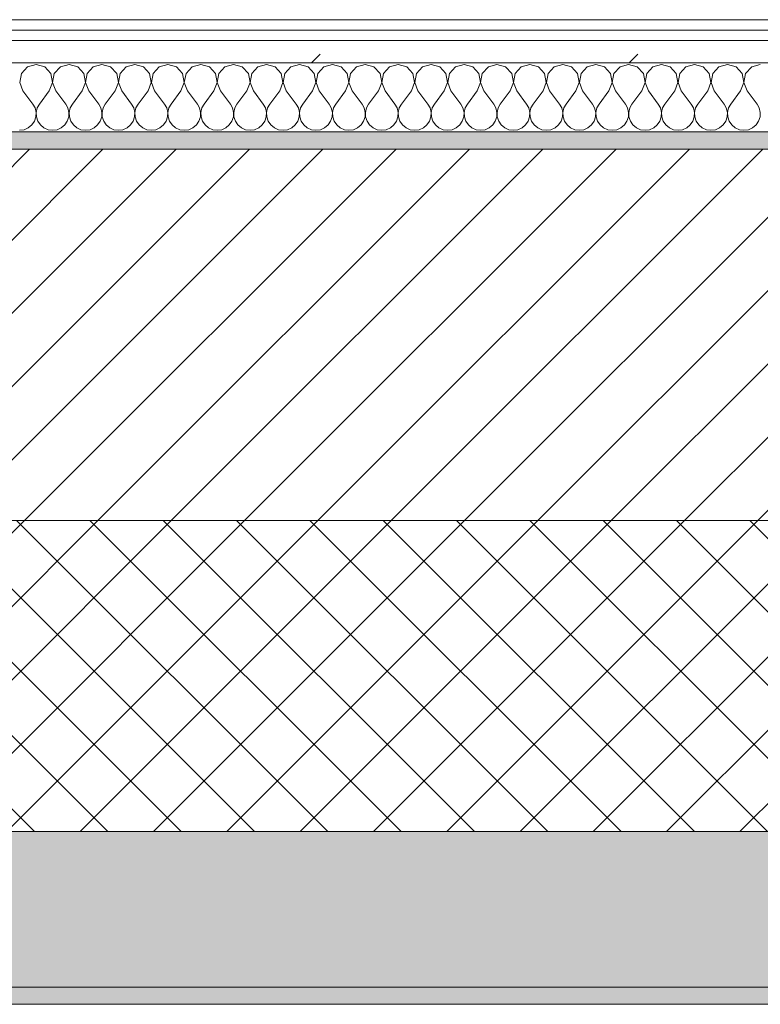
# Model space of a CAD drawing. Header units: millimetres. Extents: x -30280 to 19093, y -18706 to 4378.
# Tile 58 of 206: x -15295 to -14867, y -1699 to -1129. Entities that reach past the tile are written whole.
import ezdxf

# ---------------------------------------------------------------- set-up
doc = ezdxf.new("R2010")
doc.units = ezdxf.units.MM
doc.header["$MEASUREMENT"] = 0
doc.linetypes.add('Wipeout_Contour', pattern=[1000, 0, -1000])
doc.layers.add('12_FAÇ_Façana', color=7, linetype='Continuous')
doc.layers.add('Nuevo_08_E_Envans secs', color=7, linetype='Continuous')
for name, color, linetype, lineweight, true_color in [('12_FAÇ_Façana_Pluma_Nº__102', 7, 'Continuous', 5, 0xcccccc), ('12_FAÇ_Façana_Pluma_Nº__174', 7, 'Continuous', 13, 0xe4ad2c), ('12_FAÇ_Façana_Pluma_Nº__176', 7, 'Continuous', 15, 0x93a0c6), ('Nuevo_08_E_Envans secs_Pluma_Nº__102', 7, 'Continuous', 5, 0xcccccc), ('Nuevo_08_E_Envans secs_Pluma_Nº__171', 171, 'Continuous', 13, 0xaaaaff), ('Nuevo_08_E_Envans secs_Pluma_Nº__177', 7, 'Continuous', 15, 0xf7e046)]:
    doc.layers.add(name, color=color, linetype=linetype, lineweight=lineweight, true_color=true_color)
for name, color, linetype, lineweight in [('12_FAÇ_Façana_Pluma_Nº__2', 8, 'Continuous', 5), ('12_FAÇ_Façana_Pluma_Nº__7', 7, 'Continuous', 5), ('Nuevo_08_E_Envans secs_Pluma_Nº__1', 7, 'Continuous', 5)]:
    doc.layers.add(name, color=color, linetype=linetype, lineweight=lineweight)
pattern_1 = [(45, (0, 0), (-183.8478, 183.8478), [195, -65]), (45, (7e-14, 183.85), (-183.8478, 183.8478), [195, -65])]

# ---------------------------------------------------------------- blocks, each defined once
blk = doc.blocks.new('Muro_12_1', base_point=(-16936.43, -1193.98))
at = {"layer": '12_FAÇ_Façana_Pluma_Nº__102', "linetype": 'Continuous', "lineweight": 0, "true_color": 0xe5e5e5}
for points in [[(-16936.43, -1688.98), (-14135.93, -1688.98), (-14135.93, -1598.98), (-16936.43, -1598.98)], [(-16936.43, -1698.98), (-14135.93, -1698.98), (-14135.93, -1688.98), (-16936.43, -1688.98)]]:
    blk.add_hatch(color=254, dxfattribs=at).paths.add_polyline_path(points)
at = {"layer": '12_FAÇ_Façana_Pluma_Nº__174', "linetype": 'Continuous', "lineweight": 13, "true_color": 0xe4ad2c}
h = blk.add_hatch(dxfattribs=at)
h.set_pattern_fill('SATE_Aislamiento_0001', color=42, style=0, pattern_type=2)
h.set_pattern_definition([(45, (0, 0), (-21.213203, 21.213203), []), (135, (0, 0), (21.213203, 21.213203), [])])
h.paths.add_polyline_path([(-16936.43, -1598.98), (-14135.93, -1598.98), (-14135.93, -1418.98), (-16936.43, -1418.98)])
at = {"layer": '12_FAÇ_Façana_Pluma_Nº__176', "linetype": 'Continuous', "lineweight": 0, "true_color": 0x495063}
blk.add_hatch(color=251, dxfattribs=at).paths.add_polyline_path([(-14135.93, -1193.98), (-16936.43, -1193.98), (-16936.43, -1203.98), (-14135.93, -1203.98)])
at = {"layer": '12_FAÇ_Façana_Pluma_Nº__2', "linetype": 'Continuous', "lineweight": 5}
h = blk.add_hatch(dxfattribs=at)
h.set_pattern_fill('Ceramic_0001', color=8, style=0, pattern_type=2)
h.set_pattern_definition([(45, (0, 0), (-21.213203, 21.213203), [])])
h.paths.add_polyline_path([(-16936.43, -1418.98), (-14135.93, -1418.98), (-14135.93, -1203.98), (-16936.43, -1203.98)])
at = {"layer": '12_FAÇ_Façana_Pluma_Nº__7', "color": 7, "linetype": 'Continuous', "lineweight": 5}
for p, q in [((-14135.93, -1203.98), (-16936.43, -1203.98)), ((-16936.43, -1418.98), (-14135.93, -1418.98)), ((-16936.43, -1598.98), (-14135.93, -1598.98)), ((-16936.43, -1688.98), (-14135.93, -1688.98))]:
    blk.add_line(p, q, dxfattribs=at)
at = {"layer": '12_FAÇ_Façana_Pluma_Nº__7', "color": 7, "linetype": 'Continuous', "lineweight": 5, "flags": 128}
for points in [[(-14135.93, -1193.98), (-16936.43, -1193.98)], [(-16936.43, -1698.98), (-14135.93, -1698.98)]]:
    blk.add_lwpolyline(points, dxfattribs=at)
blk = doc.blocks.new('*X445')
at = {"layer": 'Nuevo_08_E_Envans secs_Pluma_Nº__102', "color": 254, "linetype": 'Continuous', "lineweight": 5, "true_color": 0xcccccc}
for p, q in [((-15290.72, -1156.35), (-15294.23, -1160.19)), ((-15285.71, -1154.93), (-15290.72, -1156.35)), ((-15280.71, -1156.35), (-15285.71, -1154.93)), ((-15277.2, -1160.19), (-15280.71, -1156.35)), ((-15271.67, -1156.35), (-15275.19, -1160.19)), ((-15266.67, -1154.93), (-15271.67, -1156.35)), ((-15261.66, -1156.35), (-15266.67, -1154.93)), ((-15258.15, -1160.19), (-15261.66, -1156.35)), ((-15252.63, -1156.35), (-15256.14, -1160.19)), ((-15247.62, -1154.93), (-15252.63, -1156.35)), ((-15242.61, -1156.35), (-15247.62, -1154.93)), ((-15239.1, -1160.19), (-15242.61, -1156.35)), ((-15233.58, -1156.35), (-15237.09, -1160.19)), ((-15228.57, -1154.93), (-15233.58, -1156.35)), ((-15223.56, -1156.35), (-15228.57, -1154.93)), ((-15220.05, -1160.19), (-15223.56, -1156.35)), ((-15214.53, -1156.35), (-15218.04, -1160.19)), ((-15209.52, -1154.93), (-15214.53, -1156.35)), ((-15204.52, -1156.35), (-15209.52, -1154.93)), ((-15201.01, -1160.19), (-15204.52, -1156.35)), ((-15195.48, -1156.35), (-15198.99, -1160.19)), ((-15190.48, -1154.93), (-15195.48, -1156.35)), ((-15185.47, -1156.35), (-15190.48, -1154.93)), ((-15181.96, -1160.19), (-15185.47, -1156.35)), ((-15176.44, -1156.35), (-15179.95, -1160.19)), ((-15171.43, -1154.93), (-15176.44, -1156.35)), ((-15166.42, -1156.35), (-15171.43, -1154.93)), ((-15162.91, -1160.19), (-15166.42, -1156.35)), ((-15157.39, -1156.35), (-15160.9, -1160.19)), ((-15152.38, -1154.93), (-15157.39, -1156.35)), ((-15147.37, -1156.35), (-15152.38, -1154.93)), ((-15143.86, -1160.19), (-15147.37, -1156.35)), ((-15138.34, -1156.35), (-15141.85, -1160.19)), ((-15133.33, -1154.93), (-15138.34, -1156.35)), ((-15128.33, -1156.35), (-15133.33, -1154.93)), ((-15124.81, -1160.19), (-15128.33, -1156.35)), ((-15119.29, -1156.35), (-15122.8, -1160.19)), ((-15114.29, -1154.93), (-15119.29, -1156.35)), ((-15109.28, -1156.35), (-15114.29, -1154.93)), ((-15105.77, -1160.19), (-15109.28, -1156.35)), ((-15100.25, -1156.35), (-15103.76, -1160.19)), ((-15095.24, -1154.93), (-15100.25, -1156.35)), ((-15090.23, -1156.35), (-15095.24, -1154.93)), ((-15086.72, -1160.19), (-15090.23, -1156.35)), ((-15081.2, -1156.35), (-15084.71, -1160.19)), ((-15076.19, -1154.93), (-15081.2, -1156.35)), ((-15071.18, -1156.35), (-15076.19, -1154.93)), ((-15067.67, -1160.19), (-15071.18, -1156.35)), ((-15062.15, -1156.35), (-15065.66, -1160.19)), ((-15057.14, -1154.93), (-15062.15, -1156.35)), ((-15052.14, -1156.35), (-15057.14, -1154.93)), ((-15048.62, -1160.19), (-15052.14, -1156.35)), ((-15043.1, -1156.35), (-15046.61, -1160.19)), ((-15038.1, -1154.93), (-15043.1, -1156.35)), ((-15033.09, -1156.35), (-15038.1, -1154.93)), ((-15029.58, -1160.19), (-15033.09, -1156.35)), ((-15024.05, -1156.35), (-15027.57, -1160.19)), ((-15019.05, -1154.93), (-15024.05, -1156.35)), ((-15014.04, -1156.35), (-15019.05, -1154.93)), ((-15010.53, -1160.19), (-15014.04, -1156.35)), ((-15005.01, -1156.35), (-15008.52, -1160.19)), ((-15000, -1154.93), (-15005.01, -1156.35)), ((-14994.99, -1156.35), (-15000, -1154.93)), ((-14991.48, -1160.19), (-14994.99, -1156.35)), ((-14985.96, -1156.35), (-14989.47, -1160.19)), ((-14980.95, -1154.93), (-14985.96, -1156.35)), ((-14975.95, -1156.35), (-14980.95, -1154.93)), ((-14972.43, -1160.19), (-14975.95, -1156.35)), ((-14966.91, -1156.35), (-14970.42, -1160.19)), ((-14961.9, -1154.93), (-14966.91, -1156.35)), ((-14956.9, -1156.35), (-14961.9, -1154.93)), ((-14953.39, -1160.19), (-14956.9, -1156.35)), ((-14947.86, -1156.35), (-14951.38, -1160.19)), ((-14942.86, -1154.93), (-14947.86, -1156.35)), ((-14937.85, -1156.35), (-14942.86, -1154.93)), ((-14934.34, -1160.19), (-14937.85, -1156.35)), ((-14928.82, -1156.35), (-14932.33, -1160.19)), ((-14923.81, -1154.93), (-14928.82, -1156.35)), ((-14918.8, -1156.35), (-14923.81, -1154.93)), ((-14915.29, -1160.19), (-14918.8, -1156.35)), ((-14909.77, -1156.35), (-14913.28, -1160.19)), ((-14904.76, -1154.93), (-14909.77, -1156.35)), ((-14899.75, -1156.35), (-14904.76, -1154.93)), ((-14896.24, -1160.19), (-14899.75, -1156.35)), ((-14890.72, -1156.35), (-14894.23, -1160.19)), ((-14885.71, -1154.93), (-14890.72, -1156.35)), ((-14880.71, -1156.35), (-14885.71, -1154.93)), ((-14877.2, -1160.19), (-14880.71, -1156.35)), ((-14871.67, -1156.35), (-14875.19, -1160.19)), ((-14866.67, -1154.93), (-14871.67, -1156.35)), ((-15294.23, -1160.19), (-15295.2, -1165.31)), ((-15276.23, -1165.31), (-15277.2, -1160.19)), ((-15275.19, -1160.19), (-15276.15, -1165.31)), ((-15257.18, -1165.31), (-15258.15, -1160.19)), ((-15256.14, -1160.19), (-15257.1, -1165.31)), ((-15238.13, -1165.31), (-15239.1, -1160.19)), ((-15237.09, -1160.19), (-15238.06, -1165.31)), ((-15219.09, -1165.31), (-15220.05, -1160.19)), ((-15218.04, -1160.19), (-15219.01, -1165.31)), ((-15200.04, -1165.31), (-15201.01, -1160.19)), ((-15198.99, -1160.19), (-15199.96, -1165.31)), ((-15180.99, -1165.31), (-15181.96, -1160.19)), ((-15179.95, -1160.19), (-15180.91, -1165.31)), ((-15161.94, -1165.31), (-15162.91, -1160.19)), ((-15160.9, -1160.19), (-15161.87, -1165.31)), ((-15142.9, -1165.31), (-15143.86, -1160.19)), ((-15141.85, -1160.19), (-15142.82, -1165.31)), ((-15123.85, -1165.31), (-15124.81, -1160.19)), ((-15122.8, -1160.19), (-15123.77, -1165.31)), ((-15104.8, -1165.31), (-15105.77, -1160.19)), ((-15103.76, -1160.19), (-15104.72, -1165.31)), ((-15085.75, -1165.31), (-15086.72, -1160.19)), ((-15084.71, -1160.19), (-15085.68, -1165.31)), ((-15066.71, -1165.31), (-15067.67, -1160.19)), ((-15065.66, -1160.19), (-15066.63, -1165.31)), ((-15047.66, -1165.31), (-15048.62, -1160.19)), ((-15046.61, -1160.19), (-15047.58, -1165.31)), ((-15028.61, -1165.31), (-15029.58, -1160.19)), ((-15027.57, -1160.19), (-15028.53, -1165.31)), ((-15009.56, -1165.31), (-15010.53, -1160.19)), ((-15008.52, -1160.19), (-15009.49, -1165.31)), ((-14990.51, -1165.31), (-14991.48, -1160.19)), ((-14989.47, -1160.19), (-14990.44, -1165.31)), ((-14971.47, -1165.31), (-14972.43, -1160.19)), ((-14970.42, -1160.19), (-14971.39, -1165.31)), ((-14952.42, -1165.31), (-14953.39, -1160.19)), ((-14951.38, -1160.19), (-14952.34, -1165.31)), ((-14933.37, -1165.31), (-14934.34, -1160.19)), ((-14932.33, -1160.19), (-14933.29, -1165.31)), ((-14914.32, -1165.31), (-14915.29, -1160.19)), ((-14913.28, -1160.19), (-14914.25, -1165.31)), ((-14895.28, -1165.31), (-14896.24, -1160.19)), ((-14894.23, -1160.19), (-14895.2, -1165.31)), ((-14876.23, -1165.31), (-14877.2, -1160.19)), ((-14875.19, -1160.19), (-14876.15, -1165.31)), ((-15295.2, -1165.31), (-15293.33, -1170.17)), ((-15278.1, -1170.17), (-15276.23, -1165.31)), ((-15276.15, -1165.31), (-15274.29, -1170.17)), ((-15259.05, -1170.17), (-15257.18, -1165.31)), ((-15257.1, -1165.31), (-15255.24, -1170.17)), ((-15240, -1170.17), (-15238.13, -1165.31)), ((-15238.06, -1165.31), (-15236.19, -1170.17)), ((-15220.95, -1170.17), (-15219.09, -1165.31)), ((-15219.01, -1165.31), (-15217.14, -1170.17)), ((-15201.9, -1170.17), (-15200.04, -1165.31)), ((-15199.96, -1165.31), (-15198.1, -1170.17)), ((-15182.86, -1170.17), (-15180.99, -1165.31)), ((-15180.91, -1165.31), (-15179.05, -1170.17)), ((-15163.81, -1170.17), (-15161.94, -1165.31)), ((-15161.87, -1165.31), (-15160, -1170.17)), ((-15144.76, -1170.17), (-15142.9, -1165.31)), ((-15142.82, -1165.31), (-15140.95, -1170.17)), ((-15125.71, -1170.17), (-15123.85, -1165.31)), ((-15123.77, -1165.31), (-15121.9, -1170.17)), ((-15106.67, -1170.17), (-15104.8, -1165.31)), ((-15104.72, -1165.31), (-15102.86, -1170.17)), ((-15087.62, -1170.17), (-15085.75, -1165.31)), ((-15085.68, -1165.31), (-15083.81, -1170.17)), ((-15068.57, -1170.17), (-15066.71, -1165.31)), ((-15066.63, -1165.31), (-15064.76, -1170.17)), ((-15049.52, -1170.17), (-15047.66, -1165.31)), ((-15047.58, -1165.31), (-15045.71, -1170.17)), ((-15030.48, -1170.17), (-15028.61, -1165.31)), ((-15028.53, -1165.31), (-15026.67, -1170.17)), ((-15011.43, -1170.17), (-15009.56, -1165.31)), ((-15009.49, -1165.31), (-15007.62, -1170.17)), ((-14992.38, -1170.17), (-14990.51, -1165.31)), ((-14990.44, -1165.31), (-14988.57, -1170.17)), ((-14973.33, -1170.17), (-14971.47, -1165.31)), ((-14971.39, -1165.31), (-14969.52, -1170.17)), ((-14954.29, -1170.17), (-14952.42, -1165.31)), ((-14952.34, -1165.31), (-14950.48, -1170.17)), ((-14935.24, -1170.17), (-14933.37, -1165.31)), ((-14933.29, -1165.31), (-14931.43, -1170.17)), ((-14916.19, -1170.17), (-14914.32, -1165.31)), ((-14914.25, -1165.31), (-14912.38, -1170.17)), ((-14897.14, -1170.17), (-14895.28, -1165.31)), ((-14895.2, -1165.31), (-14893.33, -1170.17)), ((-14878.1, -1170.17), (-14876.23, -1165.31)), ((-14876.15, -1165.31), (-14874.29, -1170.17)), ((-15293.33, -1170.17), (-15287.62, -1177.79)), ((-15278.1, -1170.17), (-15283.81, -1177.79)), ((-15274.29, -1170.17), (-15268.57, -1177.79)), ((-15259.05, -1170.17), (-15264.76, -1177.79)), ((-15255.24, -1170.17), (-15249.52, -1177.79)), ((-15240, -1170.17), (-15245.71, -1177.79)), ((-15236.19, -1170.17), (-15230.48, -1177.79)), ((-15220.95, -1170.17), (-15226.67, -1177.79)), ((-15217.14, -1170.17), (-15211.43, -1177.79)), ((-15201.9, -1170.17), (-15207.62, -1177.79)), ((-15198.1, -1170.17), (-15192.38, -1177.79)), ((-15182.86, -1170.17), (-15188.57, -1177.79)), ((-15179.05, -1170.17), (-15173.33, -1177.79)), ((-15163.81, -1170.17), (-15169.52, -1177.79)), ((-15160, -1170.17), (-15154.29, -1177.79)), ((-15144.76, -1170.17), (-15150.48, -1177.79)), ((-15140.95, -1170.17), (-15135.24, -1177.79)), ((-15125.71, -1170.17), (-15131.43, -1177.79)), ((-15121.9, -1170.17), (-15116.19, -1177.79)), ((-15106.67, -1170.17), (-15112.38, -1177.79)), ((-15102.86, -1170.17), (-15097.14, -1177.79)), ((-15087.62, -1170.17), (-15093.33, -1177.79)), ((-15083.81, -1170.17), (-15078.1, -1177.79)), ((-15068.57, -1170.17), (-15074.29, -1177.79)), ((-15064.76, -1170.17), (-15059.05, -1177.79)), ((-15049.52, -1170.17), (-15055.24, -1177.79)), ((-15045.71, -1170.17), (-15040, -1177.79)), ((-15030.48, -1170.17), (-15036.19, -1177.79)), ((-15026.67, -1170.17), (-15020.95, -1177.79)), ((-15011.43, -1170.17), (-15017.14, -1177.79)), ((-15007.62, -1170.17), (-15001.9, -1177.79)), ((-14992.38, -1170.17), (-14998.1, -1177.79)), ((-14988.57, -1170.17), (-14982.86, -1177.79)), ((-14973.33, -1170.17), (-14979.05, -1177.79)), ((-14969.52, -1170.17), (-14963.81, -1177.79)), ((-14954.29, -1170.17), (-14960, -1177.79)), ((-14950.48, -1170.17), (-14944.76, -1177.79)), ((-14935.24, -1170.17), (-14940.95, -1177.79)), ((-14931.43, -1170.17), (-14925.71, -1177.79)), ((-14916.19, -1170.17), (-14921.9, -1177.79)), ((-14912.38, -1170.17), (-14906.67, -1177.79)), ((-14897.14, -1170.17), (-14902.86, -1177.79)), ((-14893.33, -1170.17), (-14887.62, -1177.79)), ((-14878.1, -1170.17), (-14883.81, -1177.79)), ((-14874.29, -1170.17), (-14868.57, -1177.79)), ((-15286.35, -1180.08), (-15287.62, -1177.79)), ((-15283.81, -1177.79), (-15285.08, -1180.08)), ((-15267.3, -1180.08), (-15268.57, -1177.79)), ((-15264.76, -1177.79), (-15266.03, -1180.08)), ((-15248.25, -1180.08), (-15249.52, -1177.79)), ((-15245.71, -1177.79), (-15246.99, -1180.08)), ((-15229.2, -1180.08), (-15230.48, -1177.79)), ((-15226.67, -1177.79), (-15227.94, -1180.08)), ((-15210.16, -1180.08), (-15211.43, -1177.79)), ((-15207.62, -1177.79), (-15208.89, -1180.08)), ((-15191.11, -1180.08), (-15192.38, -1177.79)), ((-15188.57, -1177.79), (-15189.84, -1180.08)), ((-15172.06, -1180.08), (-15173.33, -1177.79)), ((-15169.52, -1177.79), (-15170.8, -1180.08)), ((-15153.01, -1180.08), (-15154.29, -1177.79)), ((-15150.48, -1177.79), (-15151.75, -1180.08)), ((-15133.97, -1180.08), (-15135.24, -1177.79)), ((-15131.43, -1177.79), (-15132.7, -1180.08)), ((-15114.92, -1180.08), (-15116.19, -1177.79)), ((-15112.38, -1177.79), (-15113.65, -1180.08)), ((-15095.87, -1180.08), (-15097.14, -1177.79)), ((-15093.33, -1177.79), (-15094.6, -1180.08)), ((-15076.82, -1180.08), (-15078.1, -1177.79)), ((-15074.29, -1177.79), (-15075.56, -1180.08)), ((-15057.78, -1180.08), (-15059.05, -1177.79)), ((-15055.24, -1177.79), (-15056.51, -1180.08)), ((-15038.73, -1180.08), (-15040, -1177.79)), ((-15036.19, -1177.79), (-15037.46, -1180.08)), ((-15019.68, -1180.08), (-15020.95, -1177.79)), ((-15017.14, -1177.79), (-15018.41, -1180.08)), ((-15000.63, -1180.08), (-15001.9, -1177.79)), ((-14998.1, -1177.79), (-14999.37, -1180.08)), ((-14981.59, -1180.08), (-14982.86, -1177.79)), ((-14979.05, -1177.79), (-14980.32, -1180.08)), ((-14962.54, -1180.08), (-14963.81, -1177.79)), ((-14960, -1177.79), (-14961.27, -1180.08)), ((-14943.49, -1180.08), (-14944.76, -1177.79)), ((-14940.95, -1177.79), (-14942.22, -1180.08)), ((-14924.44, -1180.08), (-14925.71, -1177.79)), ((-14921.9, -1177.79), (-14923.18, -1180.08)), ((-14905.4, -1180.08), (-14906.67, -1177.79)), ((-14902.86, -1177.79), (-14904.13, -1180.08)), ((-14886.35, -1180.08), (-14887.62, -1177.79)), ((-14883.81, -1177.79), (-14885.08, -1180.08)), ((-14867.3, -1180.08), (-14868.57, -1177.79)), ((-15286.72, -1187.76), (-15285.88, -1185.27)), ((-15285.75, -1182.64), (-15286.35, -1180.08)), ((-15285.88, -1185.27), (-15285.75, -1182.64)), ((-15285.08, -1180.08), (-15285.68, -1182.64)), ((-15285.68, -1182.64), (-15285.55, -1185.27)), ((-15285.55, -1185.27), (-15284.71, -1187.76)), ((-15267.67, -1187.76), (-15266.83, -1185.27)), ((-15266.71, -1182.64), (-15267.3, -1180.08)), ((-15266.83, -1185.27), (-15266.71, -1182.64)), ((-15266.03, -1180.08), (-15266.63, -1182.64)), ((-15266.63, -1182.64), (-15266.5, -1185.27)), ((-15266.5, -1185.27), (-15265.66, -1187.76)), ((-15248.62, -1187.76), (-15247.78, -1185.27)), ((-15247.66, -1182.64), (-15248.25, -1180.08)), ((-15247.78, -1185.27), (-15247.66, -1182.64)), ((-15246.99, -1180.08), (-15247.58, -1182.64)), ((-15247.58, -1182.64), (-15247.45, -1185.27)), ((-15247.45, -1185.27), (-15246.61, -1187.76)), ((-15229.58, -1187.76), (-15228.74, -1185.27)), ((-15228.61, -1182.64), (-15229.2, -1180.08)), ((-15228.74, -1185.27), (-15228.61, -1182.64)), ((-15227.94, -1180.08), (-15228.53, -1182.64)), ((-15228.53, -1182.64), (-15228.41, -1185.27)), ((-15228.41, -1185.27), (-15227.57, -1187.76)), ((-15210.53, -1187.76), (-15209.69, -1185.27)), ((-15209.56, -1182.64), (-15210.16, -1180.08)), ((-15209.69, -1185.27), (-15209.56, -1182.64)), ((-15208.89, -1180.08), (-15209.49, -1182.64)), ((-15209.49, -1182.64), (-15209.36, -1185.27)), ((-15209.36, -1185.27), (-15208.52, -1187.76)), ((-15191.48, -1187.76), (-15190.64, -1185.27)), ((-15190.51, -1182.64), (-15191.11, -1180.08)), ((-15190.64, -1185.27), (-15190.51, -1182.64)), ((-15189.84, -1180.08), (-15190.44, -1182.64)), ((-15190.44, -1182.64), (-15190.31, -1185.27)), ((-15190.31, -1185.27), (-15189.47, -1187.76)), ((-15172.43, -1187.76), (-15171.59, -1185.27)), ((-15171.47, -1182.64), (-15172.06, -1180.08)), ((-15171.59, -1185.27), (-15171.47, -1182.64)), ((-15170.8, -1180.08), (-15171.39, -1182.64)), ((-15171.39, -1182.64), (-15171.26, -1185.27)), ((-15171.26, -1185.27), (-15170.42, -1187.76)), ((-15153.39, -1187.76), (-15152.55, -1185.27)), ((-15152.42, -1182.64), (-15153.01, -1180.08)), ((-15152.55, -1185.27), (-15152.42, -1182.64)), ((-15151.75, -1180.08), (-15152.34, -1182.64)), ((-15152.34, -1182.64), (-15152.22, -1185.27)), ((-15152.22, -1185.27), (-15151.38, -1187.76)), ((-15134.34, -1187.76), (-15133.5, -1185.27)), ((-15133.37, -1182.64), (-15133.97, -1180.08)), ((-15133.5, -1185.27), (-15133.37, -1182.64)), ((-15132.7, -1180.08), (-15133.29, -1182.64)), ((-15133.29, -1182.64), (-15133.17, -1185.27)), ((-15133.17, -1185.27), (-15132.33, -1187.76)), ((-15115.29, -1187.76), (-15114.45, -1185.27)), ((-15114.32, -1182.64), (-15114.92, -1180.08)), ((-15114.45, -1185.27), (-15114.32, -1182.64)), ((-15113.65, -1180.08), (-15114.25, -1182.64)), ((-15114.25, -1182.64), (-15114.12, -1185.27)), ((-15114.12, -1185.27), (-15113.28, -1187.76)), ((-15096.24, -1187.76), (-15095.4, -1185.27)), ((-15095.28, -1182.64), (-15095.87, -1180.08)), ((-15095.4, -1185.27), (-15095.28, -1182.64)), ((-15094.6, -1180.08), (-15095.2, -1182.64)), ((-15095.2, -1182.64), (-15095.07, -1185.27)), ((-15095.07, -1185.27), (-15094.23, -1187.76)), ((-15077.2, -1187.76), (-15076.36, -1185.27)), ((-15076.23, -1182.64), (-15076.82, -1180.08)), ((-15076.36, -1185.27), (-15076.23, -1182.64)), ((-15075.56, -1180.08), (-15076.15, -1182.64)), ((-15076.15, -1182.64), (-15076.02, -1185.27)), ((-15076.02, -1185.27), (-15075.19, -1187.76)), ((-15058.15, -1187.76), (-15057.31, -1185.27)), ((-15057.18, -1182.64), (-15057.78, -1180.08)), ((-15057.31, -1185.27), (-15057.18, -1182.64)), ((-15056.51, -1180.08), (-15057.1, -1182.64)), ((-15057.1, -1182.64), (-15056.98, -1185.27)), ((-15056.98, -1185.27), (-15056.14, -1187.76)), ((-15039.1, -1187.76), (-15038.26, -1185.27)), ((-15038.13, -1182.64), (-15038.73, -1180.08)), ((-15038.26, -1185.27), (-15038.13, -1182.64)), ((-15037.46, -1180.08), (-15038.06, -1182.64)), ((-15038.06, -1182.64), (-15037.93, -1185.27)), ((-15037.93, -1185.27), (-15037.09, -1187.76)), ((-15020.05, -1187.76), (-15019.21, -1185.27)), ((-15019.09, -1182.64), (-15019.68, -1180.08)), ((-15019.21, -1185.27), (-15019.09, -1182.64)), ((-15018.41, -1180.08), (-15019.01, -1182.64)), ((-15019.01, -1182.64), (-15018.88, -1185.27)), ((-15018.88, -1185.27), (-15018.04, -1187.76)), ((-15001.01, -1187.76), (-15000.17, -1185.27)), ((-15000.04, -1182.64), (-15000.63, -1180.08)), ((-15000.17, -1185.27), (-15000.04, -1182.64)), ((-14999.37, -1180.08), (-14999.96, -1182.64)), ((-14999.96, -1182.64), (-14999.83, -1185.27)), ((-14999.83, -1185.27), (-14998.99, -1187.76)), ((-14981.96, -1187.76), (-14981.12, -1185.27)), ((-14980.99, -1182.64), (-14981.59, -1180.08)), ((-14981.12, -1185.27), (-14980.99, -1182.64)), ((-14980.32, -1180.08), (-14980.91, -1182.64)), ((-14980.91, -1182.64), (-14980.79, -1185.27)), ((-14980.79, -1185.27), (-14979.95, -1187.76)), ((-14962.91, -1187.76), (-14962.07, -1185.27)), ((-14961.94, -1182.64), (-14962.54, -1180.08)), ((-14962.07, -1185.27), (-14961.94, -1182.64)), ((-14961.27, -1180.08), (-14961.87, -1182.64)), ((-14961.87, -1182.64), (-14961.74, -1185.27)), ((-14961.74, -1185.27), (-14960.9, -1187.76)), ((-14943.86, -1187.76), (-14943.02, -1185.27)), ((-14942.9, -1182.64), (-14943.49, -1180.08)), ((-14943.02, -1185.27), (-14942.9, -1182.64)), ((-14942.22, -1180.08), (-14942.82, -1182.64)), ((-14942.82, -1182.64), (-14942.69, -1185.27)), ((-14942.69, -1185.27), (-14941.85, -1187.76)), ((-14924.81, -1187.76), (-14923.98, -1185.27)), ((-14923.85, -1182.64), (-14924.44, -1180.08)), ((-14923.98, -1185.27), (-14923.85, -1182.64)), ((-14923.18, -1180.08), (-14923.77, -1182.64)), ((-14923.77, -1182.64), (-14923.64, -1185.27)), ((-14923.64, -1185.27), (-14922.8, -1187.76)), ((-14905.77, -1187.76), (-14904.93, -1185.27)), ((-14904.8, -1182.64), (-14905.4, -1180.08)), ((-14904.93, -1185.27), (-14904.8, -1182.64)), ((-14904.13, -1180.08), (-14904.72, -1182.64)), ((-14904.72, -1182.64), (-14904.6, -1185.27)), ((-14904.6, -1185.27), (-14903.76, -1187.76)), ((-14886.72, -1187.76), (-14885.88, -1185.27)), ((-14885.75, -1182.64), (-14886.35, -1180.08)), ((-14885.88, -1185.27), (-14885.75, -1182.64)), ((-14885.08, -1180.08), (-14885.68, -1182.64)), ((-14885.68, -1182.64), (-14885.55, -1185.27)), ((-14885.55, -1185.27), (-14884.71, -1187.76)), ((-14867.67, -1187.76), (-14866.83, -1185.27)), ((-14866.71, -1182.64), (-14867.3, -1180.08)), ((-14866.83, -1185.27), (-14866.71, -1182.64)), ((-15290.23, -1191.6), (-15288.21, -1189.92)), ((-15288.21, -1189.92), (-15286.72, -1187.76)), ((-15284.71, -1187.76), (-15283.22, -1189.92)), ((-15283.22, -1189.92), (-15281.2, -1191.6)), ((-15271.18, -1191.6), (-15269.16, -1189.92)), ((-15269.16, -1189.92), (-15267.67, -1187.76)), ((-15265.66, -1187.76), (-15264.17, -1189.92)), ((-15264.17, -1189.92), (-15262.15, -1191.6)), ((-15252.14, -1191.6), (-15250.11, -1189.92)), ((-15250.11, -1189.92), (-15248.62, -1187.76)), ((-15246.61, -1187.76), (-15245.13, -1189.92)), ((-15245.13, -1189.92), (-15243.1, -1191.6)), ((-15233.09, -1191.6), (-15231.06, -1189.92)), ((-15231.06, -1189.92), (-15229.58, -1187.76)), ((-15227.57, -1187.76), (-15226.08, -1189.92)), ((-15226.08, -1189.92), (-15224.05, -1191.6)), ((-15214.04, -1191.6), (-15212.02, -1189.92)), ((-15212.02, -1189.92), (-15210.53, -1187.76)), ((-15208.52, -1187.76), (-15207.03, -1189.92)), ((-15207.03, -1189.92), (-15205.01, -1191.6)), ((-15194.99, -1191.6), (-15192.97, -1189.92)), ((-15192.97, -1189.92), (-15191.48, -1187.76)), ((-15189.47, -1187.76), (-15187.98, -1189.92)), ((-15187.98, -1189.92), (-15185.96, -1191.6)), ((-15175.95, -1191.6), (-15173.92, -1189.92)), ((-15173.92, -1189.92), (-15172.43, -1187.76)), ((-15170.42, -1187.76), (-15168.94, -1189.92)), ((-15168.94, -1189.92), (-15166.91, -1191.6)), ((-15156.9, -1191.6), (-15154.87, -1189.92)), ((-15154.87, -1189.92), (-15153.39, -1187.76)), ((-15151.38, -1187.76), (-15149.89, -1189.92)), ((-15149.89, -1189.92), (-15147.86, -1191.6)), ((-15137.85, -1191.6), (-15135.83, -1189.92)), ((-15135.83, -1189.92), (-15134.34, -1187.76)), ((-15132.33, -1187.76), (-15130.84, -1189.92)), ((-15130.84, -1189.92), (-15128.82, -1191.6)), ((-15118.8, -1191.6), (-15116.78, -1189.92)), ((-15116.78, -1189.92), (-15115.29, -1187.76)), ((-15113.28, -1187.76), (-15111.79, -1189.92)), ((-15111.79, -1189.92), (-15109.77, -1191.6)), ((-15099.75, -1191.6), (-15097.73, -1189.92)), ((-15097.73, -1189.92), (-15096.24, -1187.76)), ((-15094.23, -1187.76), (-15092.74, -1189.92)), ((-15092.74, -1189.92), (-15090.72, -1191.6)), ((-15080.71, -1191.6), (-15078.68, -1189.92)), ((-15078.68, -1189.92), (-15077.2, -1187.76)), ((-15075.19, -1187.76), (-15073.7, -1189.92)), ((-15073.7, -1189.92), (-15071.67, -1191.6)), ((-15061.66, -1191.6), (-15059.64, -1189.92)), ((-15059.64, -1189.92), (-15058.15, -1187.76)), ((-15056.14, -1187.76), (-15054.65, -1189.92)), ((-15054.65, -1189.92), (-15052.63, -1191.6)), ((-15042.61, -1191.6), (-15040.59, -1189.92)), ((-15040.59, -1189.92), (-15039.1, -1187.76)), ((-15037.09, -1187.76), (-15035.6, -1189.92)), ((-15035.6, -1189.92), (-15033.58, -1191.6)), ((-15023.56, -1191.6), (-15021.54, -1189.92)), ((-15021.54, -1189.92), (-15020.05, -1187.76)), ((-15018.04, -1187.76), (-15016.55, -1189.92)), ((-15016.55, -1189.92), (-15014.53, -1191.6)), ((-15004.52, -1191.6), (-15002.49, -1189.92)), ((-15002.49, -1189.92), (-15001.01, -1187.76)), ((-14998.99, -1187.76), (-14997.51, -1189.92)), ((-14997.51, -1189.92), (-14995.48, -1191.6)), ((-14985.47, -1191.6), (-14983.45, -1189.92)), ((-14983.45, -1189.92), (-14981.96, -1187.76)), ((-14979.95, -1187.76), (-14978.46, -1189.92)), ((-14978.46, -1189.92), (-14976.44, -1191.6)), ((-14966.42, -1191.6), (-14964.4, -1189.92)), ((-14964.4, -1189.92), (-14962.91, -1187.76)), ((-14960.9, -1187.76), (-14959.41, -1189.92)), ((-14959.41, -1189.92), (-14957.39, -1191.6)), ((-14947.37, -1191.6), (-14945.35, -1189.92)), ((-14945.35, -1189.92), (-14943.86, -1187.76)), ((-14941.85, -1187.76), (-14940.36, -1189.92)), ((-14940.36, -1189.92), (-14938.34, -1191.6)), ((-14928.33, -1191.6), (-14926.3, -1189.92)), ((-14926.3, -1189.92), (-14924.81, -1187.76)), ((-14922.8, -1187.76), (-14921.32, -1189.92)), ((-14921.32, -1189.92), (-14919.29, -1191.6)), ((-14909.28, -1191.6), (-14907.26, -1189.92)), ((-14907.26, -1189.92), (-14905.77, -1187.76)), ((-14903.76, -1187.76), (-14902.27, -1189.92)), ((-14902.27, -1189.92), (-14900.25, -1191.6)), ((-14890.23, -1191.6), (-14888.21, -1189.92)), ((-14888.21, -1189.92), (-14886.72, -1187.76)), ((-14884.71, -1187.76), (-14883.22, -1189.92)), ((-14883.22, -1189.92), (-14881.2, -1191.6)), ((-14871.18, -1191.6), (-14869.16, -1189.92)), ((-14869.16, -1189.92), (-14867.67, -1187.76)), ((-15295.24, -1193.02), (-15292.64, -1192.66)), ((-15292.64, -1192.66), (-15290.23, -1191.6)), ((-15281.2, -1191.6), (-15278.79, -1192.66)), ((-15278.79, -1192.66), (-15276.19, -1193.02)), ((-15276.19, -1193.02), (-15273.59, -1192.66)), ((-15273.59, -1192.66), (-15271.18, -1191.6)), ((-15262.15, -1191.6), (-15259.75, -1192.66)), ((-15259.75, -1192.66), (-15257.14, -1193.02)), ((-15257.14, -1193.02), (-15254.54, -1192.66)), ((-15254.54, -1192.66), (-15252.14, -1191.6)), ((-15243.1, -1191.6), (-15240.7, -1192.66)), ((-15240.7, -1192.66), (-15238.1, -1193.02)), ((-15238.1, -1193.02), (-15235.49, -1192.66)), ((-15235.49, -1192.66), (-15233.09, -1191.6)), ((-15224.05, -1191.6), (-15221.65, -1192.66)), ((-15221.65, -1192.66), (-15219.05, -1193.02)), ((-15219.05, -1193.02), (-15216.45, -1192.66)), ((-15216.45, -1192.66), (-15214.04, -1191.6)), ((-15205.01, -1191.6), (-15202.6, -1192.66)), ((-15202.6, -1192.66), (-15200, -1193.02)), ((-15200, -1193.02), (-15197.4, -1192.66)), ((-15197.4, -1192.66), (-15194.99, -1191.6)), ((-15185.96, -1191.6), (-15183.55, -1192.66)), ((-15183.55, -1192.66), (-15180.95, -1193.02)), ((-15180.95, -1193.02), (-15178.35, -1192.66)), ((-15178.35, -1192.66), (-15175.95, -1191.6)), ((-15166.91, -1191.6), (-15164.51, -1192.66)), ((-15164.51, -1192.66), (-15161.9, -1193.02)), ((-15161.9, -1193.02), (-15159.3, -1192.66)), ((-15159.3, -1192.66), (-15156.9, -1191.6)), ((-15147.86, -1191.6), (-15145.46, -1192.66)), ((-15145.46, -1192.66), (-15142.86, -1193.02)), ((-15142.86, -1193.02), (-15140.25, -1192.66)), ((-15140.25, -1192.66), (-15137.85, -1191.6)), ((-15128.82, -1191.6), (-15126.41, -1192.66)), ((-15126.41, -1192.66), (-15123.81, -1193.02)), ((-15123.81, -1193.02), (-15121.21, -1192.66)), ((-15121.21, -1192.66), (-15118.8, -1191.6)), ((-15109.77, -1191.6), (-15107.36, -1192.66)), ((-15107.36, -1192.66), (-15104.76, -1193.02)), ((-15104.76, -1193.02), (-15102.16, -1192.66)), ((-15102.16, -1192.66), (-15099.75, -1191.6)), ((-15090.72, -1191.6), (-15088.32, -1192.66)), ((-15088.32, -1192.66), (-15085.71, -1193.02)), ((-15085.71, -1193.02), (-15083.11, -1192.66)), ((-15083.11, -1192.66), (-15080.71, -1191.6)), ((-15071.67, -1191.6), (-15069.27, -1192.66)), ((-15069.27, -1192.66), (-15066.67, -1193.02)), ((-15066.67, -1193.02), (-15064.06, -1192.66)), ((-15064.06, -1192.66), (-15061.66, -1191.6)), ((-15052.63, -1191.6), (-15050.22, -1192.66)), ((-15050.22, -1192.66), (-15047.62, -1193.02)), ((-15047.62, -1193.02), (-15045.02, -1192.66)), ((-15045.02, -1192.66), (-15042.61, -1191.6)), ((-15033.58, -1191.6), (-15031.17, -1192.66)), ((-15031.17, -1192.66), (-15028.57, -1193.02)), ((-15028.57, -1193.02), (-15025.97, -1192.66)), ((-15025.97, -1192.66), (-15023.56, -1191.6)), ((-15014.53, -1191.6), (-15012.13, -1192.66)), ((-15012.13, -1192.66), (-15009.52, -1193.02)), ((-15009.52, -1193.02), (-15006.92, -1192.66)), ((-15006.92, -1192.66), (-15004.52, -1191.6)), ((-14995.48, -1191.6), (-14993.08, -1192.66)), ((-14993.08, -1192.66), (-14990.48, -1193.02)), ((-14990.48, -1193.02), (-14987.87, -1192.66)), ((-14987.87, -1192.66), (-14985.47, -1191.6)), ((-14976.44, -1191.6), (-14974.03, -1192.66)), ((-14974.03, -1192.66), (-14971.43, -1193.02)), ((-14971.43, -1193.02), (-14968.83, -1192.66)), ((-14968.83, -1192.66), (-14966.42, -1191.6)), ((-14957.39, -1191.6), (-14954.98, -1192.66)), ((-14954.98, -1192.66), (-14952.38, -1193.02)), ((-14952.38, -1193.02), (-14949.78, -1192.66)), ((-14949.78, -1192.66), (-14947.37, -1191.6)), ((-14938.34, -1191.6), (-14935.94, -1192.66)), ((-14935.94, -1192.66), (-14933.33, -1193.02)), ((-14933.33, -1193.02), (-14930.73, -1192.66)), ((-14930.73, -1192.66), (-14928.33, -1191.6)), ((-14919.29, -1191.6), (-14916.89, -1192.66)), ((-14916.89, -1192.66), (-14914.29, -1193.02)), ((-14914.29, -1193.02), (-14911.68, -1192.66)), ((-14911.68, -1192.66), (-14909.28, -1191.6)), ((-14900.25, -1191.6), (-14897.84, -1192.66)), ((-14897.84, -1192.66), (-14895.24, -1193.02)), ((-14895.24, -1193.02), (-14892.64, -1192.66)), ((-14892.64, -1192.66), (-14890.23, -1191.6)), ((-14881.2, -1191.6), (-14878.79, -1192.66)), ((-14878.79, -1192.66), (-14876.19, -1193.02)), ((-14876.19, -1193.02), (-14873.59, -1192.66)), ((-14873.59, -1192.66), (-14871.18, -1191.6))]:
    blk.add_line(p, q, dxfattribs=at)
blk = doc.blocks.new('Muro_121_1', base_point=(-16136.43, -1128.98))
at = {"layer": 'Nuevo_08_E_Envans secs_Pluma_Nº__1', "color": 7, "linetype": 'Continuous', "lineweight": 5, "flags": 128}
blk.add_lwpolyline([(-15990.43, -1193.98), (-14135.93, -1193.98)], dxfattribs=at)
at = {"color": 254, "linetype": 'Wipeout_Contour', "lineweight": 0, "ltscale": 60423.252171}
blk.add_wipeout([(-14135.93, -1128.98), (-15990.43, -1128.98), (-15990.43, -1134.98), (-14135.93, -1134.98)], dxfattribs=at).dxf.layer = 'Nuevo_08_E_Envans secs'
at = {"color": 254, "linetype": 'Wipeout_Contour', "lineweight": 0, "ltscale": 60427.951678}
blk.add_wipeout([(-14135.93, -1140.98), (-15990.43, -1140.98), (-15990.43, -1153.98), (-14135.93, -1153.98)], dxfattribs=at).dxf.layer = 'Nuevo_08_E_Envans secs'
at = {"layer": 'Nuevo_08_E_Envans secs_Pluma_Nº__171', "linetype": 'Continuous', "lineweight": 13, "true_color": 0xaaaaff}
h = blk.add_hatch(dxfattribs=at)
h.set_pattern_fill('Panellat_HPL_0001', color=161, style=0, pattern_type=2)
h.set_pattern_definition(pattern_1)
h.paths.add_polyline_path([(-14135.93, -1128.98), (-15990.43, -1128.98), (-15990.43, -1134.98), (-14135.93, -1134.98)])
at = {"layer": 'Nuevo_08_E_Envans secs_Pluma_Nº__177', "linetype": 'Continuous', "lineweight": 15, "true_color": 0xf7e046}
h = blk.add_hatch(dxfattribs=at)
h.set_pattern_fill('Panellat_HPL_0001', color=53, style=0, pattern_type=2)
h.set_pattern_definition(pattern_1)
h.paths.add_polyline_path([(-14135.93, -1140.98), (-15990.43, -1140.98), (-15990.43, -1153.98), (-14135.93, -1153.98)])
at = {"layer": 'Nuevo_08_E_Envans secs_Pluma_Nº__1', "color": 7, "linetype": 'Continuous', "lineweight": 5}
for p, q in [((-14135.93, -1134.98), (-15990.43, -1134.98)), ((-14135.93, -1140.98), (-15990.43, -1140.98)), ((-14135.93, -1153.98), (-15990.43, -1153.98))]:
    blk.add_line(p, q, dxfattribs=at)
at = {"layer": 'Nuevo_08_E_Envans secs_Pluma_Nº__1', "color": 7, "linetype": 'Continuous', "lineweight": 5, "flags": 128}
blk.add_lwpolyline([(-14135.93, -1128.98), (-15990.43, -1128.98)], dxfattribs=at)
at = {"layer": 'Nuevo_08_E_Envans secs', "color": 7, "lineweight": 20}
blk.add_blockref('*X445', (0, 0), dxfattribs=at)

msp = doc.modelspace()

# ---------------------------------------------------------------- block references
at = {"layer": '12_FAÇ_Façana', "color": 7, "lineweight": 20}
msp.add_blockref('Muro_12_1', (-16936.43, -1193.98), dxfattribs=at)

# ---------------------------------------------------------------- next in the draw order: block references
at = {"layer": 'Nuevo_08_E_Envans secs', "color": 7, "lineweight": 20}
msp.add_blockref('Muro_121_1', (-16136.43, -1128.98), dxfattribs=at)

doc.saveas('drawing.dxf')
